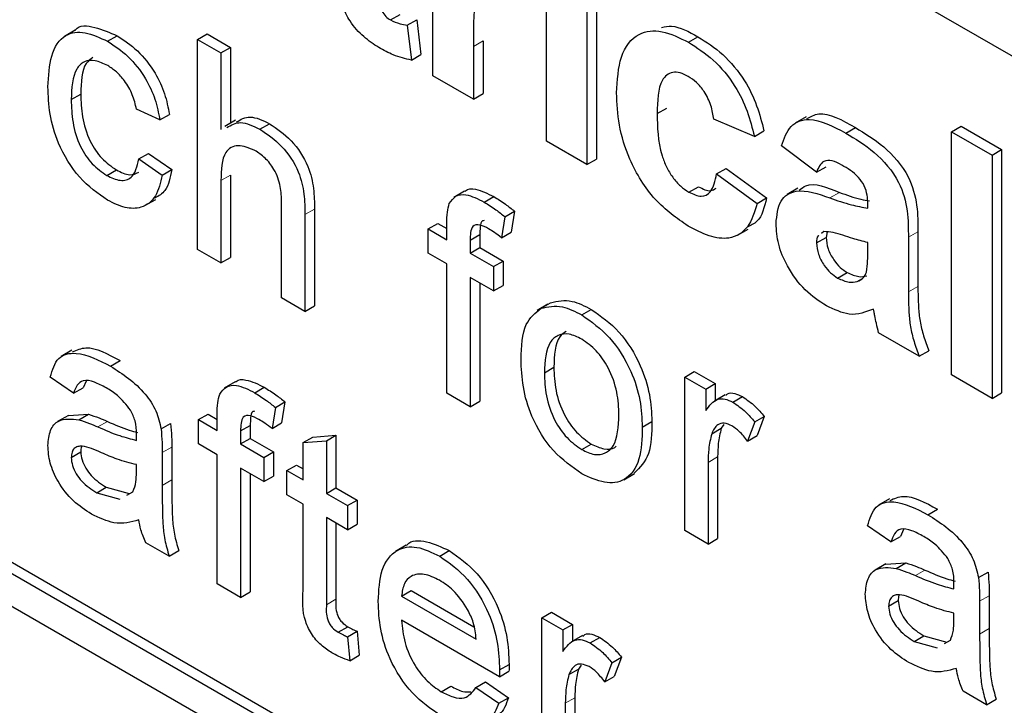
# Paper-space layout 'Blatt4' of a CAD drawing. Header units: millimetres. Extents: x 5 to 418, y 2 to 292.
# Tile 19 of 59: x 93.16 to 96.07, y 177.15 to 179.17. Entities that reach past the tile are written whole.
import ezdxf

# ---------------------------------------------------------------- set-up
doc = ezdxf.new("R2010")
doc.units = ezdxf.units.MM

psp = doc.layouts.new('Blatt4')

# ---------------------------------------------------------------- linework, layer by layer
at = {"color": 7, "linetype": 'Continuous', "lineweight": 25}
for p, q in [((99.5263, 177.0828), (88.8066, 183.2712)), ((85.1862, 182.0295), (99.3283, 173.8654)), ((88.8066, 180.0375), (99.3283, 173.9634)), ((88.8349, 180.0538), (99.3566, 173.9797)), ((94.3793, 179.0087), (94.3793, 179.5338)), ((94.7144, 178.8153), (94.7144, 179.3404)), ((94.8623, 179.2877), (94.8623, 178.7626)), ((94.834, 179.2713), (94.834, 178.7462)), ((94.2539, 179.1733), (94.2822, 179.1896)), ((94.3035, 179.1579), (94.3318, 179.1742)), ((94.3318, 179.1742), (94.3438, 179.071)), ((93.3226, 179.1433), (93.2907, 179.125)), ((93.6844, 179.1159), (93.7127, 179.1322)), ((93.7127, 179.1322), (93.7816, 179.0925)), ((94.3035, 179.1579), (94.3155, 179.0547)), ((93.4183, 179.1104), (93.4466, 179.1267)), ((93.6844, 178.4953), (93.6844, 179.1159)), ((93.6844, 179.1159), (93.7533, 179.0761)), ((94.5272, 179.1117), (94.5272, 178.956)), ((95.1338, 179.1075), (95.1621, 179.1238)), ((93.7533, 179.0761), (93.7816, 179.0925)), ((93.7533, 179.0761), (93.7533, 178.8495)), ((93.7816, 179.0925), (93.7816, 178.8682)), ((94.3155, 179.0547), (94.3438, 179.071)), ((94.499, 179.0954), (94.499, 178.9397)), ((94.499, 178.9397), (94.3793, 179.0087)), ((94.499, 178.9397), (94.5272, 178.956)), ((93.311, 178.938), (93.3393, 178.9544)), ((93.5728, 178.878), (93.5039, 178.9098)), ((95.0414, 178.8968), (95.0697, 178.9132)), ((93.5728, 178.878), (93.6011, 178.8944)), ((93.7966, 178.8769), (93.7648, 178.8585)), ((95.3286, 178.8292), (95.209, 178.8799)), ((95.4812, 178.8871), (95.4494, 178.8687)), ((93.8685, 178.8505), (93.8968, 178.8669)), ((95.3286, 178.8292), (95.3569, 178.8455)), ((95.5986, 178.8392), (95.6269, 178.8555)), ((95.911, 178.8431), (95.9393, 178.8594)), ((95.911, 178.1245), (95.911, 178.8431)), ((95.911, 178.8431), (96.0307, 178.774)), ((95.9393, 178.8594), (96.0589, 178.7903)), ((94.834, 178.7462), (94.7144, 178.8153)), ((95.5121, 178.7233), (95.4084, 178.8016)), ((96.0307, 178.774), (96.0589, 178.7903)), ((96.0589, 178.7903), (96.0589, 178.0718)), ((93.5108, 178.7627), (93.5391, 178.779)), ((93.5108, 178.7627), (93.5797, 178.7149)), ((93.5391, 178.779), (93.608, 178.7313)), ((94.834, 178.7462), (94.8623, 178.7626)), ((96.0307, 178.774), (96.0307, 178.0554)), ((93.4161, 178.7139), (93.4444, 178.7302)), ((93.5797, 178.7149), (93.608, 178.7313)), ((95.2169, 178.7186), (95.2452, 178.735)), ((95.2452, 178.735), (95.3649, 178.6475)), ((95.5121, 178.7233), (95.5404, 178.7396)), ((93.7533, 178.6989), (93.7533, 178.4556)), ((93.7816, 178.7152), (93.7816, 178.4719)), ((95.2169, 178.7186), (95.3366, 178.6311)), ((94.4728, 178.6672), (94.441, 178.6488)), ((95.1354, 178.6644), (95.1637, 178.6807)), ((95.4573, 178.6762), (95.4255, 178.6578)), ((93.5289, 178.6249), (93.5607, 178.6433)), ((94.5309, 178.6352), (94.5592, 178.6516)), ((95.3366, 178.6311), (95.3649, 178.6475)), ((93.9325, 178.3522), (93.9325, 178.634)), ((94.0297, 178.6146), (94.0297, 178.3287)), ((94.5919, 178.5922), (94.6202, 178.6085)), ((94.6202, 178.6085), (94.6104, 178.5464)), ((95.6637, 178.6173), (95.6637, 178.6304)), ((94.0014, 178.5983), (94.0014, 178.3124)), ((94.5919, 178.5922), (94.5821, 178.5301)), ((94.3651, 178.5559), (94.3934, 178.5722)), ((94.3651, 178.4843), (94.3651, 178.5559)), ((94.3651, 178.5559), (94.4202, 178.5241)), ((94.3934, 178.5722), (94.4202, 178.5568)), ((94.4202, 178.5241), (94.4202, 178.5702)), ((95.2786, 178.5371), (95.3104, 178.5555)), ((95.5341, 178.548), (95.5266, 178.5425)), ((95.8116, 178.5476), (95.8116, 178.3863)), ((94.4891, 178.5227), (94.5174, 178.5391)), ((94.4891, 178.5227), (94.4891, 178.4843)), ((94.5174, 178.5391), (94.5174, 178.5007)), ((94.5821, 178.5301), (94.6104, 178.5464)), ((95.5121, 178.5146), (95.5404, 178.5309)), ((95.5439, 178.547), (95.5404, 178.5309)), ((95.7834, 178.5313), (95.7834, 178.3699)), ((93.7533, 178.4556), (93.6844, 178.4953)), ((94.4891, 178.4843), (94.5174, 178.5007)), ((94.5174, 178.5007), (94.5863, 178.4609)), ((95.6637, 178.49), (95.6637, 178.516)), ((93.7533, 178.4556), (93.7816, 178.4719)), ((94.4202, 178.4525), (94.3651, 178.4843)), ((94.4891, 178.4843), (94.558, 178.4446)), ((94.558, 178.4446), (94.5863, 178.4609)), ((94.5863, 178.4609), (94.5863, 178.3893)), ((94.4202, 178.0706), (94.4202, 178.4525)), ((94.558, 178.4446), (94.558, 178.3729)), ((94.558, 178.3729), (94.4891, 178.4127)), ((94.4891, 178.4127), (94.4891, 178.0308)), ((95.5746, 178.4109), (95.6028, 178.4272)), ((95.6325, 178.4007), (95.6461, 178.4085)), ((94.5174, 178.3964), (94.5174, 178.0472)), ((94.558, 178.3729), (94.5863, 178.3893)), ((94.0014, 178.3124), (93.9325, 178.3522)), ((94.0014, 178.3124), (94.0297, 178.3287)), ((94.7186, 178.3335), (94.6868, 178.3152)), ((94.6985, 178.3216), (94.7267, 178.3379)), ((94.8187, 178.302), (94.847, 178.3183)), ((95.8153, 178.1798), (95.6956, 178.2489)), ((93.3131, 178.1974), (93.2813, 178.1791)), ((95.8153, 178.1798), (95.8435, 178.1961)), ((93.427, 178.1507), (93.4552, 178.167)), ((94.7083, 178.1313), (94.7365, 178.1476)), ((93.3179, 178.0705), (93.249, 178.1182)), ((95.123, 178.1184), (95.1513, 178.1347)), ((95.123, 177.6649), (95.123, 178.1184)), ((95.123, 178.1184), (95.185, 178.0826)), ((95.1513, 178.1347), (95.2133, 178.0989)), ((96.0307, 178.0554), (95.911, 178.1245)), ((93.3179, 178.0705), (93.3462, 178.0868)), ((93.3551, 178.1066), (93.3462, 178.0868)), ((93.7948, 178.1038), (93.763, 178.0855)), ((93.8529, 178.0719), (93.8812, 178.0882)), ((95.185, 178.0826), (95.2133, 178.0989)), ((95.185, 178.0826), (95.185, 178.0193)), ((95.2133, 178.0989), (95.2133, 178.049)), ((94.4891, 178.0308), (94.4202, 178.0706)), ((95.2424, 178.0658), (95.2106, 178.0474)), ((95.2652, 178.0442), (95.2935, 178.0606)), ((96.0307, 178.0554), (96.0589, 178.0718)), ((93.914, 178.0288), (93.9042, 177.9667)), ((93.914, 178.0288), (93.9422, 178.0452)), ((93.9422, 178.0452), (93.9324, 177.9831)), ((94.4891, 178.0308), (94.5174, 178.0472)), ((93.3026, 178.005), (93.2708, 177.9866)), ((93.3026, 178.0049), (93.3617, 178.0085)), ((93.3334, 177.9921), (93.3617, 178.0085)), ((93.6871, 177.9926), (93.7154, 178.0089)), ((93.7154, 178.0089), (93.7423, 177.9934)), ((93.7423, 177.9607), (93.7423, 178.0069)), ((95.3297, 177.9857), (95.358, 178.0021)), ((95.358, 178.0021), (95.3365, 177.9455)), ((93.5764, 177.965), (93.6047, 177.9813)), ((93.6871, 177.921), (93.6871, 177.9926)), ((93.6871, 177.9926), (93.7423, 177.9607)), ((93.8112, 177.9594), (93.8394, 177.9757)), ((93.8394, 177.9757), (93.8394, 177.9373)), ((93.9042, 177.9667), (93.9324, 177.9831)), ((94.9976, 177.9703), (95.0259, 177.9867)), ((95.2026, 177.9507), (95.2309, 177.9671)), ((95.2386, 177.9785), (95.2309, 177.9671)), ((95.3297, 177.9857), (95.3082, 177.9292)), ((93.8112, 177.9594), (93.8112, 177.921)), ((93.8112, 177.921), (93.8394, 177.9373)), ((93.8394, 177.9373), (93.9083, 177.8975)), ((93.9959, 177.9247), (94.0241, 177.9411)), ((94.0241, 177.9411), (94.093, 177.9465)), ((94.0648, 177.9302), (94.093, 177.9465)), ((94.093, 177.9465), (94.093, 177.7909)), ((95.3082, 177.9292), (95.3365, 177.9455)), ((93.608, 177.9114), (93.608, 177.8143)), ((93.7423, 177.8891), (93.6871, 177.921)), ((93.8112, 177.921), (93.88, 177.8812)), ((93.9959, 177.9247), (94.0648, 177.9302)), ((93.9959, 177.8143), (93.9959, 177.9247)), ((94.0648, 177.9302), (94.0648, 177.7746)), ((94.8187, 177.9042), (94.847, 177.9205)), ((93.311, 177.8809), (93.3393, 177.8972)), ((93.5797, 177.8951), (93.5797, 177.798)), ((93.7423, 177.5073), (93.7423, 177.8891)), ((93.88, 177.8812), (93.9083, 177.8975)), ((93.88, 177.8812), (93.88, 177.8096)), ((93.9083, 177.8975), (93.9083, 177.8259)), ((95.2202, 177.8823), (95.2202, 177.6414)), ((93.5036, 177.8367), (93.5039, 177.8596)), ((93.9476, 177.8422), (93.9759, 177.8585)), ((93.9759, 177.8585), (93.9959, 177.847)), ((95.1919, 177.866), (95.1919, 177.6251)), ((93.88, 177.8096), (93.8112, 177.8494)), ((93.8112, 177.8494), (93.8112, 177.4675)), ((93.8394, 177.833), (93.8394, 177.4838)), ((93.88, 177.8096), (93.9083, 177.8259)), ((93.9476, 177.7706), (93.9476, 177.8422)), ((93.9476, 177.8422), (93.9959, 177.8143)), ((94.9429, 177.8152), (94.9748, 177.8335)), ((93.3864, 177.7763), (93.4147, 177.7927)), ((93.4147, 177.7927), (93.4824, 177.7741)), ((93.3864, 177.7763), (93.4541, 177.7578)), ((93.4756, 177.7698), (93.4934, 177.7797)), ((93.9959, 177.7427), (93.9476, 177.7706)), ((94.0648, 177.7746), (94.093, 177.7909)), ((94.0648, 177.7746), (94.1268, 177.7388)), ((94.093, 177.7909), (94.1551, 177.7551)), ((93.9959, 177.4883), (93.9959, 177.7427)), ((94.1268, 177.7388), (94.1551, 177.7551)), ((94.1268, 177.7388), (94.1268, 177.6672)), ((94.1551, 177.7551), (94.1551, 177.6835)), ((95.7273, 177.7585), (95.6955, 177.7401)), ((95.8411, 177.7118), (95.8694, 177.7281)), ((94.1268, 177.6672), (94.0648, 177.703)), ((94.0648, 177.703), (94.0648, 177.4456)), ((94.093, 177.6866), (94.093, 177.462)), ((94.1268, 177.6672), (94.1551, 177.6835)), ((95.7321, 177.6315), (95.6632, 177.6792)), ((95.1919, 177.6251), (95.123, 177.6649)), ((95.7321, 177.6315), (95.7604, 177.6478)), ((95.7693, 177.6676), (95.7604, 177.6478)), ((93.6004, 177.5891), (93.5315, 177.6289)), ((94.3006, 177.6213), (94.2688, 177.603)), ((95.1919, 177.6251), (95.2202, 177.6414)), ((93.6004, 177.5891), (93.6287, 177.6055)), ((94.3992, 177.5894), (94.4275, 177.6058)), ((95.7168, 177.5661), (95.685, 177.5477)), ((95.7168, 177.5659), (95.7759, 177.5695)), ((95.7476, 177.5532), (95.7759, 177.5695)), ((95.9906, 177.5261), (96.0188, 177.5424)), ((93.8112, 177.4675), (93.7423, 177.5073)), ((93.8112, 177.4675), (93.8394, 177.4838)), ((94.2866, 177.4715), (94.3149, 177.4878)), ((94.2866, 177.4715), (94.5071, 177.3442)), ((94.3149, 177.4878), (94.5005, 177.3806)), ((96.0222, 177.4725), (96.0222, 177.3754)), ((95.7252, 177.4419), (95.7535, 177.4583)), ((95.9939, 177.4561), (95.9939, 177.359)), ((94.7014, 177.4071), (94.7297, 177.4234)), ((94.7297, 177.4234), (94.7917, 177.3876)), ((95.9178, 177.3978), (95.9181, 177.4207)), ((94.5757, 177.233), (94.2866, 177.3999)), ((94.7014, 176.9536), (94.7014, 177.4071)), ((94.7014, 177.4071), (94.7634, 177.3713)), ((94.7634, 177.3713), (94.7917, 177.3876)), ((94.7917, 177.3876), (94.7917, 177.3377)), ((94.0997, 177.3645), (94.128, 177.3809)), ((94.1268, 177.3509), (94.1551, 177.3672)), ((94.1551, 177.3672), (94.1619, 177.2965)), ((94.7634, 177.3713), (94.7634, 177.308)), ((94.1268, 177.3509), (94.1337, 177.2802)), ((94.8208, 177.3545), (94.7889, 177.3361)), ((94.8436, 177.3329), (94.8719, 177.3492)), ((95.8005, 177.3374), (95.8288, 177.3537)), ((95.8005, 177.3374), (95.8683, 177.3188)), ((95.8288, 177.3537), (95.8966, 177.3351)), ((95.8898, 177.3308), (95.9076, 177.3408)), ((94.1337, 177.2802), (94.1619, 177.2965)), ((94.576, 177.2532), (94.6043, 177.2695)), ((94.9081, 177.2744), (94.8865, 177.2179)), ((94.9081, 177.2744), (94.9363, 177.2908)), ((94.9363, 177.2908), (94.9148, 177.2342)), ((94.5757, 177.233), (94.6039, 177.2493)), ((94.7809, 177.2394), (94.8092, 177.2558)), ((94.817, 177.2672), (94.8092, 177.2558)), ((94.5063, 177.2014), (94.5346, 177.2177)), ((94.5346, 177.2177), (94.6021, 177.1708)), ((94.8865, 177.2179), (94.9148, 177.2342)), ((94.4039, 177.1889), (94.4322, 177.2052)), ((94.5063, 177.2014), (94.5738, 177.1545)), ((96.0146, 177.1502), (95.9457, 177.19)), ((94.5738, 177.1545), (94.6021, 177.1708)), ((94.7703, 177.1547), (94.7703, 176.9138)), ((94.7986, 177.171), (94.7986, 176.9301)), ((96.0146, 177.1502), (96.0428, 177.1665))]:
    psp.add_line(p, q, dxfattribs=at)
at = {"color": 7, "linetype": 'Continuous', "lineweight": 18}
for p, q in [((94.499, 179.0954), (94.5272, 179.1117)), ((93.7533, 178.6989), (93.7816, 178.7152)), ((95.5515, 178.6476), (95.5798, 178.6639)), ((94.0014, 178.5983), (94.0297, 178.6146)), ((95.7834, 178.5313), (95.8116, 178.5476)), ((95.7834, 178.3699), (95.8116, 178.3863)), ((93.39, 177.9709), (93.4183, 177.9872)), ((93.5797, 177.8951), (93.608, 177.9114)), ((95.1919, 177.866), (95.2202, 177.8823)), ((93.5797, 177.798), (93.608, 177.8143)), ((95.8042, 177.5319), (95.8325, 177.5483)), ((95.9939, 177.4561), (96.0222, 177.4725)), ((94.0648, 177.4456), (94.093, 177.462)), ((95.9939, 177.359), (96.0222, 177.3754)), ((94.7703, 177.1547), (94.7986, 177.171))]:
    psp.add_line(p, q, dxfattribs=at)
psp.add_arc((82.8561, 160.9824), 19.1339, 50.30384, 69.70154, dxfattribs=at)
at = {"color": 7, "linetype": 'Continuous', "lineweight": 25}
for points, knots in [([(94.2197, 179.2989), (94.2199, 179.2775), (94.2202, 179.2507), (94.2211, 179.2177), (94.228, 179.1991), (94.2399, 179.1828), (94.2492, 179.1764), (94.2539, 179.1733)], [0, 0, 0, 0, 0.501041, 0.626248, 0.751082, 0.875377, 1, 1, 1, 1]), ([(94.5762, 179.2912), (94.5658, 179.296), (94.545, 179.3055), (94.5135, 179.2892), (94.4984, 179.2137), (94.4987, 179.1428), (94.499, 179.0954)], [0, 0, 0, 0, 0.1246722, 0.248774, 0.498061, 1, 1, 1, 1]), ([(94.2192, 179.0919), (94.2043, 179.1018), (94.1744, 179.1215), (94.1351, 179.1646), (94.1109, 179.2152), (94.1063, 179.2446), (94.1039, 179.2594)], [0, 0, 0, 0, 0.280585, 0.56042, 0.779437, 1, 1, 1, 1]), ([(93.3229, 179.1429), (93.3232, 179.1432), (93.3344, 179.1598), (93.3815, 179.155), (93.4249, 179.1362), (93.4466, 179.1267)], [0, 0, 0, 0, 0.011465, 0.505148, 1, 1, 1, 1]), ([(94.2539, 179.1733), (94.2634, 179.1692), (94.2803, 179.1618), (94.2964, 179.1591), (94.3035, 179.1579)], [0, 0, 0, 0, 0.559508, 1, 1, 1, 1]), ([(93.2421, 178.9757), (93.2439, 179.0077), (93.2474, 179.0713), (93.2861, 179.1337), (93.3512, 179.1415), (93.3959, 179.1208), (93.4183, 179.1104)], [0, 0, 0, 0, 0.280838, 0.55968, 0.779579, 1, 1, 1, 1]), ([(94.9218, 178.9577), (94.9238, 178.9954), (94.928, 179.0705), (94.9787, 179.1371), (95.0546, 179.1465), (95.1074, 179.1205), (95.1338, 179.1075)], [0, 0, 0, 0, 0.2807075, 0.5596432, 0.7795037, 1, 1, 1, 1]), ([(95.0547, 179.1515), (95.0643, 179.1535), (95.096, 179.1601), (95.135, 179.1387), (95.1621, 179.1238)], [0, 0, 0, 0, 0.305493, 1, 1, 1, 1]), ([(93.4183, 179.1104), (93.4387, 179.097), (93.4795, 179.0703), (93.5297, 179.0064), (93.561, 178.9386), (93.5689, 178.8982), (93.5728, 178.878)], [0, 0, 0, 0, 0.280267, 0.559439, 0.779535, 1, 1, 1, 1]), ([(93.4466, 179.1267), (93.467, 179.1134), (93.5077, 179.0866), (93.558, 179.0227), (93.5893, 178.955), (93.5972, 178.9146), (93.6011, 178.8944)], [0, 0, 0, 0, 0.280267, 0.559439, 0.779535, 1, 1, 1, 1]), ([(95.1338, 179.1075), (95.1585, 179.0917), (95.2079, 179.0603), (95.2707, 178.9854), (95.3099, 178.9036), (95.3224, 178.854), (95.3286, 178.8292)], [0, 0, 0, 0, 0.280457, 0.559337, 0.779383, 1, 1, 1, 1]), ([(95.1621, 179.1238), (95.1868, 179.1081), (95.2362, 179.0766), (95.2989, 179.0017), (95.3382, 178.92), (95.3507, 178.8704), (95.3569, 178.8455)], [0, 0, 0, 0, 0.280457, 0.559337, 0.779383, 1, 1, 1, 1]), ([(94.3155, 179.0547), (94.2979, 179.0588), (94.2664, 179.0662), (94.2337, 179.084), (94.2192, 179.0919)], [0, 0, 0, 0, 0.559729, 1, 1, 1, 1]), ([(93.4188, 179.0386), (93.4062, 179.0446), (93.3811, 179.0568), (93.3481, 179.0525), (93.3146, 179.0206), (93.3125, 178.9721), (93.311, 178.938)], [0, 0, 0, 0, 0.187089, 0.37388, 0.56073, 1, 1, 1, 1]), ([(93.3747, 179.0627), (93.3677, 179.0574), (93.3413, 179.0372), (93.3401, 178.9894), (93.3393, 178.9544)], [0, 0, 0, 0, 0.265832, 1, 1, 1, 1]), ([(93.5039, 178.9098), (93.5005, 178.9241), (93.4936, 178.9527), (93.4713, 178.992), (93.4451, 179.0215), (93.4275, 179.0329), (93.4188, 179.0386)], [0, 0, 0, 0, 0.2802132, 0.5594758, 0.779649, 1, 1, 1, 1]), ([(95.1328, 179.0067), (95.1249, 179.0107), (95.109, 179.0187), (95.087, 179.02), (95.069, 179.0121), (95.0433, 178.9801), (95.0423, 178.9338), (95.0414, 178.8968)], [0, 0, 0, 0, 0.125319, 0.250544, 0.375796, 0.501063, 1, 1, 1, 1]), ([(95.209, 178.8799), (95.2067, 178.8934), (95.2022, 178.9205), (95.1835, 178.9601), (95.1584, 178.9901), (95.1413, 179.0012), (95.1328, 179.0067)], [0, 0, 0, 0, 0.2805608, 0.5596483, 0.7796002, 1, 1, 1, 1]), ([(93.4185, 178.6409), (93.3899, 178.6609), (93.3329, 178.7006), (93.2719, 178.8021), (93.2452, 178.8968), (93.2432, 178.9494), (93.2421, 178.9757)], [0, 0, 0, 0, 0.279595, 0.558341, 0.778834, 1, 1, 1, 1]), ([(95.1329, 178.5645), (95.0993, 178.5877), (95.0321, 178.6342), (94.9592, 178.7525), (94.9259, 178.8644), (94.9231, 178.9266), (94.9218, 178.9577)], [0, 0, 0, 0, 0.279707, 0.558485, 0.778934, 1, 1, 1, 1]), ([(93.311, 178.938), (93.3117, 178.9161), (93.3131, 178.8724), (93.3326, 178.8035), (93.3719, 178.7446), (93.4014, 178.7242), (93.4161, 178.7139)], [0, 0, 0, 0, 0.281276, 0.560536, 0.78011, 1, 1, 1, 1]), ([(93.3393, 178.9544), (93.34, 178.9324), (93.3414, 178.8887), (93.3609, 178.8198), (93.4002, 178.761), (93.4296, 178.7405), (93.4444, 178.7302)], [0, 0, 0, 0, 0.281276, 0.560536, 0.78011, 1, 1, 1, 1]), ([(95.0414, 178.8968), (95.0422, 178.8564), (95.0431, 178.8057), (95.068, 178.7393), (95.0865, 178.708), (95.1099, 178.6812), (95.1269, 178.67), (95.1354, 178.6644)], [0, 0, 0, 0, 0.499313, 0.62455, 0.749763, 0.874784, 1, 1, 1, 1]), ([(95.4839, 178.882), (95.495, 178.8881), (95.533, 178.9089), (95.588, 178.8776), (95.6269, 178.8555)], [0, 0, 0, 0, 0.294246, 1, 1, 1, 1]), ([(93.7707, 178.8557), (93.7834, 178.863), (93.8103, 178.8786), (93.8484, 178.8602), (93.8685, 178.8505)], [0, 0, 0, 0, 0.470183, 1, 1, 1, 1]), ([(93.799, 178.8721), (93.8117, 178.8794), (93.8386, 178.8949), (93.8766, 178.8766), (93.8968, 178.8669)], [0, 0, 0, 0, 0.470183, 1, 1, 1, 1]), ([(95.4084, 178.8016), (95.4162, 178.8228), (95.4317, 178.8653), (95.4996, 178.8914), (95.561, 178.859), (95.5986, 178.8392)], [0, 0, 0, 0, 0.280773, 0.559844, 1, 1, 1, 1]), ([(93.8685, 178.8505), (93.8903, 178.8358), (93.9337, 178.8065), (93.9847, 178.7303), (94.0002, 178.6579), (94.001, 178.6182), (94.0014, 178.5983)], [0, 0, 0, 0, 0.280318, 0.55834, 0.778554, 1, 1, 1, 1]), ([(93.8968, 178.8669), (93.9186, 178.8521), (93.962, 178.8228), (94.013, 178.7466), (94.0285, 178.6742), (94.0293, 178.6345), (94.0297, 178.6146)], [0, 0, 0, 0, 0.280318, 0.55834, 0.778554, 1, 1, 1, 1]), ([(95.5986, 178.8392), (95.6265, 178.8224), (95.6819, 178.7892), (95.7587, 178.704), (95.7833, 178.607), (95.7833, 178.5566), (95.7834, 178.5313)], [0, 0, 0, 0, 0.281738, 0.560028, 0.778339, 1, 1, 1, 1]), ([(95.6269, 178.8555), (95.6548, 178.8388), (95.7102, 178.8056), (95.787, 178.7203), (95.8116, 178.6233), (95.8116, 178.573), (95.8116, 178.5476)], [0, 0, 0, 0, 0.281738, 0.560028, 0.778339, 1, 1, 1, 1]), ([(93.853, 178.7879), (93.8359, 178.7949), (93.8018, 178.8089), (93.7553, 178.782), (93.7541, 178.7304), (93.7533, 178.6989)], [0, 0, 0, 0, 0.280205, 0.55932, 1, 1, 1, 1]), ([(93.9325, 178.634), (93.932, 178.6494), (93.931, 178.6802), (93.9142, 178.7296), (93.884, 178.7677), (93.8634, 178.7811), (93.853, 178.7879)], [0, 0, 0, 0, 0.281222, 0.559777, 0.779378, 1, 1, 1, 1]), ([(93.4161, 178.7139), (93.4296, 178.7076), (93.4565, 178.695), (93.4975, 178.7062), (93.5058, 178.7413), (93.5108, 178.7627)], [0, 0, 0, 0, 0.280899, 0.560906, 1, 1, 1, 1]), ([(95.5867, 178.7447), (95.5772, 178.7497), (95.5582, 178.7596), (95.5269, 178.7581), (95.5177, 178.7365), (95.5121, 178.7233)], [0, 0, 0, 0, 0.2812448, 0.5605628, 1, 1, 1, 1]), ([(93.4444, 178.7302), (93.4582, 178.7234), (93.4833, 178.711), (93.502, 178.7195), (93.5104, 178.7233)], [0, 0, 0, 0, 0.548596, 1, 1, 1, 1]), ([(93.608, 178.7313), (93.6035, 178.7081), (93.5959, 178.669), (93.5692, 178.6534), (93.5583, 178.647)], [0, 0, 0, 0, 0.593899, 1, 1, 1, 1]), ([(95.6637, 178.6304), (95.6634, 178.6388), (95.6628, 178.6555), (95.6548, 178.684), (95.6281, 178.7205), (95.6038, 178.7347), (95.5867, 178.7447)], [0, 0, 0, 0, 0.187536, 0.374316, 0.560024, 1, 1, 1, 1]), ([(89.6447, 178.7138), (89.835, 178.6445), (90.3882, 178.4429), (91.3179, 178.0257), (92.431, 177.4295), (93.546, 176.7281), (94.4394, 176.0879), (94.9574, 175.677), (95.1092, 175.5566)], [0, 0, 0, 0, 0.106109, 0.308603, 0.511101, 0.713584, 0.916095, 1, 1, 1, 1]), ([(93.5797, 178.7149), (93.5746, 178.6927), (93.5645, 178.6482), (93.5225, 178.6166), (93.471, 178.615), (93.436, 178.6323), (93.4185, 178.6409)], [0, 0, 0, 0, 0.280202, 0.55951, 0.779586, 1, 1, 1, 1]), ([(95.1354, 178.6644), (95.1479, 178.6587), (95.1729, 178.6473), (95.2065, 178.6661), (95.213, 178.6987), (95.2169, 178.7186)], [0, 0, 0, 0, 0.28016, 0.558978, 1, 1, 1, 1]), ([(95.4607, 178.6705), (95.4671, 178.6755), (95.4962, 178.6985), (95.5431, 178.6791), (95.5798, 178.6639)], [0, 0, 0, 0, 0.21796, 1, 1, 1, 1]), ([(94.4734, 178.6663), (94.4742, 178.6671), (94.4813, 178.6754), (94.5114, 178.6752), (94.541, 178.6605), (94.5592, 178.6516)], [0, 0, 0, 0, 0.041167, 0.414036, 1, 1, 1, 1]), ([(95.1637, 178.6807), (95.1766, 178.6742), (95.1972, 178.6639), (95.2107, 178.6734), (95.2157, 178.6769)], [0, 0, 0, 0, 0.628112, 1, 1, 1, 1]), ([(95.3925, 178.572), (95.395, 178.5964), (95.4002, 178.645), (95.4601, 178.6795), (95.5168, 178.6597), (95.5515, 178.6476)], [0, 0, 0, 0, 0.279667, 0.558309, 1, 1, 1, 1]), ([(95.5798, 178.6639), (95.6012, 178.6563), (95.6311, 178.6456), (95.66, 178.6401), (95.6682, 178.6386)], [0, 0, 0, 0, 0.713348, 1, 1, 1, 1]), ([(94.4275, 178.6309), (94.4334, 178.6392), (94.4451, 178.656), (94.4823, 178.6602), (94.5124, 178.6447), (94.5309, 178.6352)], [0, 0, 0, 0, 0.279458, 0.559661, 1, 1, 1, 1]), ([(94.5309, 178.6352), (94.5424, 178.6281), (94.5629, 178.6153), (94.583, 178.5992), (94.5919, 178.5922)], [0, 0, 0, 0, 0.559945, 1, 1, 1, 1]), ([(94.5592, 178.6516), (94.5706, 178.6444), (94.5912, 178.6316), (94.6113, 178.6156), (94.6202, 178.6085)], [0, 0, 0, 0, 0.559945, 1, 1, 1, 1]), ([(95.3649, 178.6475), (95.3583, 178.6207), (95.3482, 178.5798), (95.3176, 178.5659), (95.3071, 178.5611)], [0, 0, 0, 0, 0.655166, 1, 1, 1, 1]), ([(95.5515, 178.6476), (95.5728, 178.6401), (95.6109, 178.6268), (95.6476, 178.6202), (95.6637, 178.6173)], [0, 0, 0, 0, 0.560213, 1, 1, 1, 1]), ([(94.4202, 178.5702), (94.4203, 178.5825), (94.4204, 178.6045), (94.4253, 178.6228), (94.4275, 178.6309)], [0, 0, 0, 0, 0.56037, 1, 1, 1, 1]), ([(95.3366, 178.6311), (95.329, 178.6059), (95.3139, 178.5557), (95.2601, 178.5233), (95.1955, 178.5318), (95.1538, 178.5536), (95.1329, 178.5645)], [0, 0, 0, 0, 0.280244, 0.559157, 0.779326, 1, 1, 1, 1]), ([(94.5305, 178.5807), (94.5287, 178.5805), (94.521, 178.5798), (94.5185, 178.561), (94.5178, 178.5464), (94.5174, 178.5391)], [0, 0, 0, 0, 0.131284, 0.564968, 1, 1, 1, 1]), ([(94.5436, 178.5563), (94.535, 178.561), (94.518, 178.5702), (94.4956, 178.5678), (94.4898, 178.5455), (94.4893, 178.5303), (94.4891, 178.5227)], [0, 0, 0, 0, 0.281469, 0.557719, 0.778516, 1, 1, 1, 1]), ([(94.5821, 178.5301), (94.575, 178.5355), (94.5622, 178.5451), (94.5493, 178.5529), (94.5436, 178.5563)], [0, 0, 0, 0, 0.559924, 1, 1, 1, 1]), ([(95.5413, 178.3287), (95.52, 178.3428), (95.4774, 178.3709), (95.4264, 178.4397), (95.3967, 178.5116), (95.3939, 178.5518), (95.3925, 178.572)], [0, 0, 0, 0, 0.280489, 0.55953, 0.779597, 1, 1, 1, 1]), ([(95.6637, 178.516), (95.6489, 178.5197), (95.6246, 178.5257), (95.5903, 178.5372), (95.5611, 178.5466), (95.5431, 178.5475), (95.5341, 178.548)], [0, 0, 0, 0, 0.3401931, 0.5603772, 0.7805083, 1, 1, 1, 1]), ([(95.5187, 178.5368), (95.518, 178.5363), (95.5125, 178.5328), (95.5123, 178.523), (95.5121, 178.5146)], [0, 0, 0, 0, 0.130405, 1, 1, 1, 1]), ([(95.5404, 178.5309), (95.5416, 178.5199), (95.5439, 178.4979), (95.5612, 178.4655), (95.5818, 178.4411), (95.5958, 178.4318), (95.6028, 178.4272)], [0, 0, 0, 0, 0.279294, 0.55914, 0.779446, 1, 1, 1, 1]), ([(95.5121, 178.5146), (95.5133, 178.5036), (95.5156, 178.4816), (95.5329, 178.4492), (95.5535, 178.4248), (95.5675, 178.4155), (95.5746, 178.4109)], [0, 0, 0, 0, 0.279294, 0.55914, 0.779446, 1, 1, 1, 1]), ([(95.6593, 178.4286), (95.6609, 178.4395), (95.6638, 178.4591), (95.6637, 178.4805), (95.6637, 178.49)], [0, 0, 0, 0, 0.559676, 1, 1, 1, 1]), ([(95.5746, 178.4109), (95.5863, 178.4056), (95.6072, 178.3962), (95.6248, 178.3993), (95.6325, 178.4007)], [0, 0, 0, 0, 0.559341, 1, 1, 1, 1]), ([(95.6028, 178.4272), (95.6146, 178.4219), (95.6355, 178.4125), (95.6531, 178.4156), (95.6608, 178.417)], [0, 0, 0, 0, 0.559341, 1, 1, 1, 1]), ([(95.6325, 178.4007), (95.6392, 178.4036), (95.6512, 178.4088), (95.6568, 178.4225), (95.6593, 178.4286)], [0, 0, 0, 0, 0.559867, 1, 1, 1, 1]), ([(95.8116, 178.3863), (95.8119, 178.3659), (95.8123, 178.3324), (95.8167, 178.2837), (95.8277, 178.2399), (95.8383, 178.2107), (95.8435, 178.1961)], [0, 0, 0, 0, 0.340129, 0.560069, 0.779965, 1, 1, 1, 1]), ([(94.7267, 178.3379), (94.7471, 178.3425), (94.7836, 178.3506), (94.8276, 178.3282), (94.847, 178.3183)], [0, 0, 0, 0, 0.559033, 1, 1, 1, 1]), ([(95.7834, 178.3699), (95.7836, 178.3496), (95.7841, 178.3161), (95.7884, 178.2673), (95.7994, 178.2236), (95.81, 178.1944), (95.8153, 178.1798)], [0, 0, 0, 0, 0.340129, 0.560069, 0.779965, 1, 1, 1, 1]), ([(94.6394, 178.1708), (94.6409, 178.2089), (94.6437, 178.2768), (94.6817, 178.3079), (94.6985, 178.3216)], [0, 0, 0, 0, 0.560963, 1, 1, 1, 1]), ([(94.6985, 178.3216), (94.7188, 178.3261), (94.7553, 178.3343), (94.7993, 178.3119), (94.8187, 178.302)], [0, 0, 0, 0, 0.559033, 1, 1, 1, 1]), ([(94.847, 178.3183), (94.8752, 178.2985), (94.9317, 178.2587), (94.993, 178.1596), (95.0224, 178.0653), (95.0248, 178.0129), (95.0259, 177.9867)], [0, 0, 0, 0, 0.279556, 0.5586, 0.778991, 1, 1, 1, 1]), ([(95.68, 178.3193), (95.6574, 178.3101), (95.6169, 178.2936), (95.5644, 178.318), (95.5413, 178.3287)], [0, 0, 0, 0, 0.559709, 1, 1, 1, 1]), ([(95.6843, 178.2995), (95.6835, 178.3031), (95.6823, 178.3097), (95.6807, 178.3164), (95.68, 178.3193)], [0, 0, 0, 0, 0.560047, 1, 1, 1, 1]), ([(94.8187, 178.302), (94.847, 178.2821), (94.9034, 178.2424), (94.9648, 178.1433), (94.9941, 178.0489), (94.9965, 177.9966), (94.9976, 177.9703)], [0, 0, 0, 0, 0.279556, 0.5586, 0.778991, 1, 1, 1, 1]), ([(95.6956, 178.2489), (95.6933, 178.2583), (95.6892, 178.2753), (95.6858, 178.2921), (95.6843, 178.2995)], [0, 0, 0, 0, 0.559958, 1, 1, 1, 1]), ([(94.8187, 178.2304), (94.8061, 178.2364), (94.7808, 178.2485), (94.7479, 178.2439), (94.7131, 178.2136), (94.7102, 178.1652), (94.7083, 178.1313)], [0, 0, 0, 0, 0.1871365, 0.3740246, 0.5610972, 1, 1, 1, 1]), ([(94.773, 178.2534), (94.7663, 178.2486), (94.7396, 178.2295), (94.7379, 178.1826), (94.7365, 178.1476)], [0, 0, 0, 0, 0.254643, 1, 1, 1, 1]), ([(94.9287, 178.0064), (94.9279, 178.0285), (94.9262, 178.0725), (94.902, 178.1415), (94.8628, 178.1994), (94.8334, 178.2201), (94.8187, 178.2304)], [0, 0, 0, 0, 0.281064, 0.560316, 0.780174, 1, 1, 1, 1]), ([(93.3152, 178.193), (93.3277, 178.1985), (93.3665, 178.2155), (93.4194, 178.1866), (93.4552, 178.167)], [0, 0, 0, 0, 0.323837, 1, 1, 1, 1]), ([(93.249, 178.1182), (93.2553, 178.1392), (93.2679, 178.1812), (93.3359, 178.1969), (93.3924, 178.1683), (93.427, 178.1507)], [0, 0, 0, 0, 0.28043, 0.559303, 1, 1, 1, 1]), ([(94.8187, 177.8326), (94.7899, 177.8528), (94.7323, 177.893), (94.6698, 177.995), (94.6427, 178.0909), (94.6405, 178.1442), (94.6394, 178.1708)], [0, 0, 0, 0, 0.279616, 0.558371, 0.778858, 1, 1, 1, 1]), ([(93.427, 178.1507), (93.4629, 178.1278), (93.5129, 178.0958), (93.5644, 178.0186), (93.5724, 177.9829), (93.5764, 177.965)], [0, 0, 0, 0, 0.559253, 0.779195, 1, 1, 1, 1]), ([(94.7365, 178.1476), (94.7374, 178.1253), (94.739, 178.0807), (94.7622, 178.0106), (94.8023, 177.9519), (94.8321, 177.931), (94.847, 177.9205)], [0, 0, 0, 0, 0.281129, 0.560384, 0.780159, 1, 1, 1, 1]), ([(93.7955, 178.1029), (93.7962, 178.1038), (93.8034, 178.112), (93.8334, 178.1118), (93.8631, 178.0972), (93.8812, 178.0882)], [0, 0, 0, 0, 0.041167, 0.414036, 1, 1, 1, 1]), ([(94.7083, 178.1313), (94.7091, 178.1089), (94.7107, 178.0644), (94.7339, 177.9943), (94.774, 177.9356), (94.8038, 177.9147), (94.8187, 177.9042)], [0, 0, 0, 0, 0.281129, 0.560384, 0.780159, 1, 1, 1, 1]), ([(93.4146, 178.0863), (93.4028, 178.0926), (93.3794, 178.1053), (93.3469, 178.1121), (93.327, 178.0956), (93.3209, 178.0788), (93.3179, 178.0705)], [0, 0, 0, 0, 0.280855, 0.559751, 0.7795, 1, 1, 1, 1]), ([(93.4862, 178.0209), (93.4737, 178.0364), (93.4515, 178.0641), (93.4259, 178.0795), (93.4146, 178.0863)], [0, 0, 0, 0, 0.557871, 1, 1, 1, 1]), ([(93.7496, 178.0675), (93.7554, 178.0759), (93.7671, 178.0926), (93.8043, 178.0968), (93.8345, 178.0813), (93.8529, 178.0719)], [0, 0, 0, 0, 0.2794581, 0.5596612, 1, 1, 1, 1]), ([(93.8812, 178.0882), (93.8927, 178.0811), (93.9132, 178.0682), (93.9334, 178.0522), (93.9422, 178.0452)], [0, 0, 0, 0, 0.559945, 1, 1, 1, 1]), ([(93.7423, 178.0069), (93.7423, 178.0192), (93.7424, 178.0411), (93.7474, 178.0595), (93.7496, 178.0675)], [0, 0, 0, 0, 0.56037, 1, 1, 1, 1]), ([(93.8529, 178.0719), (93.8644, 178.0647), (93.8849, 178.0519), (93.9051, 178.0359), (93.914, 178.0288)], [0, 0, 0, 0, 0.559945, 1, 1, 1, 1]), ([(95.185, 178.0193), (95.1953, 178.0336), (95.2097, 178.0535), (95.2417, 178.0554), (95.2574, 178.0479), (95.2652, 178.0442)], [0, 0, 0, 0, 0.5595991, 0.7797717, 1, 1, 1, 1]), ([(95.2439, 178.0636), (95.2457, 178.0656), (95.252, 178.0725), (95.2704, 178.0711), (95.2858, 178.0641), (95.2935, 178.0606)], [0, 0, 0, 0, 0.169155, 0.584525, 1, 1, 1, 1]), ([(95.2935, 178.0606), (95.3062, 178.0518), (95.3289, 178.0362), (95.3491, 178.0125), (95.358, 178.0021)], [0, 0, 0, 0, 0.5595462, 1, 1, 1, 1]), ([(95.2652, 178.0442), (95.2779, 178.0355), (95.3006, 178.0199), (95.3208, 177.9962), (95.3297, 177.9857)], [0, 0, 0, 0, 0.5595462, 1, 1, 1, 1]), ([(93.2421, 177.9162), (93.2436, 177.9321), (93.2466, 177.9638), (93.2768, 177.9984), (93.312, 177.9945), (93.3334, 177.9921)], [0, 0, 0, 0, 0.280458, 0.560983, 1, 1, 1, 1]), ([(93.3617, 178.0085), (93.3722, 178.0051), (93.3909, 177.9991), (93.4099, 177.9908), (93.4183, 177.9872)], [0, 0, 0, 0, 0.559918, 1, 1, 1, 1]), ([(93.5039, 177.9498), (93.5037, 177.9626), (93.5033, 177.9855), (93.4914, 178.0101), (93.4862, 178.0209)], [0, 0, 0, 0, 0.561903, 1, 1, 1, 1]), ([(93.8656, 177.993), (93.857, 177.9976), (93.84, 178.0069), (93.8177, 178.0044), (93.8119, 177.9821), (93.8114, 177.967), (93.8112, 177.9594)], [0, 0, 0, 0, 0.281469, 0.557719, 0.778516, 1, 1, 1, 1]), ([(93.8526, 178.0173), (93.8508, 178.0171), (93.843, 178.0164), (93.8406, 177.9977), (93.8398, 177.983), (93.8394, 177.9757)], [0, 0, 0, 0, 0.131284, 0.564968, 1, 1, 1, 1]), ([(94.8187, 177.9042), (94.8315, 177.8981), (94.857, 177.886), (94.8898, 177.8917), (94.9244, 177.9231), (94.9269, 177.9721), (94.9287, 178.0064)], [0, 0, 0, 0, 0.187044, 0.373945, 0.560983, 1, 1, 1, 1]), ([(93.3334, 177.9921), (93.3439, 177.9888), (93.3626, 177.9827), (93.3817, 177.9745), (93.39, 177.9709)], [0, 0, 0, 0, 0.559918, 1, 1, 1, 1]), ([(93.39, 177.9709), (93.4116, 177.9616), (93.45, 177.945), (93.4872, 177.9356), (93.5036, 177.9314)], [0, 0, 0, 0, 0.560185, 1, 1, 1, 1]), ([(93.4183, 177.9872), (93.4399, 177.9777), (93.4698, 177.9645), (93.4989, 177.9569), (93.507, 177.9547)], [0, 0, 0, 0, 0.719639, 1, 1, 1, 1]), ([(93.6047, 177.9813), (93.6059, 177.968), (93.608, 177.9442), (93.608, 177.9214), (93.608, 177.9114)], [0, 0, 0, 0, 0.559817, 1, 1, 1, 1]), ([(93.9042, 177.9667), (93.897, 177.9721), (93.8842, 177.9817), (93.8713, 177.9895), (93.8656, 177.993)], [0, 0, 0, 0, 0.559924, 1, 1, 1, 1]), ([(94.9976, 177.9703), (94.9967, 177.9371), (94.9947, 177.8709), (94.9528, 177.8102), (94.8873, 177.8009), (94.8416, 177.822), (94.8187, 177.8326)], [0, 0, 0, 0, 0.281033, 0.559513, 0.779602, 1, 1, 1, 1]), ([(95.0259, 177.9867), (95.0255, 177.9525), (95.0247, 177.8859), (94.9906, 177.8514), (94.9739, 177.8346)], [0, 0, 0, 0, 0.512915, 1, 1, 1, 1]), ([(95.2625, 177.9742), (95.2547, 177.9776), (95.239, 177.9844), (95.2154, 177.9781), (95.2075, 177.9611), (95.2026, 177.9507)], [0, 0, 0, 0, 0.280305, 0.560911, 1, 1, 1, 1]), ([(95.2309, 177.9671), (95.2274, 177.9523), (95.2211, 177.9261), (95.2205, 177.8957), (95.2202, 177.8823)], [0, 0, 0, 0, 0.559888, 1, 1, 1, 1]), ([(95.3082, 177.9292), (95.3003, 177.9395), (95.2863, 177.9579), (95.2698, 177.9692), (95.2625, 177.9742)], [0, 0, 0, 0, 0.560116, 1, 1, 1, 1]), ([(93.5036, 177.9314), (93.5037, 177.9349), (93.5038, 177.941), (93.5039, 177.9471), (93.5039, 177.9498)], [0, 0, 0, 0, 0.5600235, 1, 1, 1, 1]), ([(93.5764, 177.965), (93.5776, 177.9517), (93.5797, 177.9278), (93.5797, 177.9051), (93.5797, 177.8951)], [0, 0, 0, 0, 0.559817, 1, 1, 1, 1]), ([(95.2026, 177.9507), (95.1991, 177.936), (95.1928, 177.9097), (95.1922, 177.8794), (95.1919, 177.866)], [0, 0, 0, 0, 0.559888, 1, 1, 1, 1]), ([(93.3707, 177.7138), (93.3527, 177.7254), (93.3168, 177.7484), (93.2722, 177.8043), (93.2458, 177.8652), (93.2433, 177.8992), (93.2421, 177.9162)], [0, 0, 0, 0, 0.2808155, 0.5596902, 0.7796958, 1, 1, 1, 1]), ([(93.4003, 177.8948), (93.3806, 177.9037), (93.3561, 177.9149), (93.33, 177.9139), (93.3196, 177.908), (93.3124, 177.897), (93.3115, 177.8862), (93.311, 177.8809)], [0, 0, 0, 0, 0.5002798, 0.6253263, 0.7502693, 0.875147, 1, 1, 1, 1]), ([(93.3425, 177.9139), (93.3422, 177.9134), (93.3396, 177.9094), (93.3394, 177.9029), (93.3393, 177.8972)], [0, 0, 0, 0, 0.114706, 1, 1, 1, 1]), ([(94.847, 177.9205), (94.8596, 177.9147), (94.8847, 177.9032), (94.9103, 177.9043), (94.9189, 177.9128), (94.92, 177.9139)], [0, 0, 0, 0, 0.465388, 0.930416, 1, 1, 1, 1]), ([(93.311, 177.8809), (93.3117, 177.873), (93.3132, 177.8573), (93.3254, 177.832), (93.3491, 177.8005), (93.371, 177.7863), (93.3864, 177.7763)], [0, 0, 0, 0, 0.186565, 0.373467, 0.560613, 1, 1, 1, 1]), ([(93.3393, 177.8972), (93.34, 177.8894), (93.3415, 177.8736), (93.3537, 177.8484), (93.3774, 177.8168), (93.3993, 177.8026), (93.4147, 177.7927)], [0, 0, 0, 0, 0.186565, 0.373467, 0.560613, 1, 1, 1, 1]), ([(93.5039, 177.8596), (93.4849, 177.8645), (93.4508, 177.8731), (93.4157, 177.8881), (93.4003, 177.8948)], [0, 0, 0, 0, 0.55976, 1, 1, 1, 1]), ([(93.4934, 177.7797), (93.4969, 177.789), (93.5033, 177.8057), (93.5035, 177.8272), (93.5036, 177.8367)], [0, 0, 0, 0, 0.558995, 1, 1, 1, 1]), ([(93.5797, 177.798), (93.5798, 177.7752), (93.5799, 177.7378), (93.5813, 177.6851), (93.5858, 177.6384), (93.5955, 177.6056), (93.6004, 177.5891)], [0, 0, 0, 0, 0.340206, 0.560339, 0.780175, 1, 1, 1, 1]), ([(93.608, 177.8143), (93.6081, 177.7916), (93.6082, 177.7541), (93.6096, 177.7014), (93.6141, 177.6547), (93.6238, 177.6219), (93.6287, 177.6055)], [0, 0, 0, 0, 0.340206, 0.560339, 0.780175, 1, 1, 1, 1]), ([(95.7294, 177.7541), (95.7419, 177.7596), (95.7806, 177.7765), (95.8336, 177.7476), (95.8694, 177.7281)], [0, 0, 0, 0, 0.323837, 1, 1, 1, 1]), ([(95.6632, 177.6792), (95.6695, 177.7003), (95.6821, 177.7422), (95.7501, 177.758), (95.8065, 177.7293), (95.8411, 177.7118)], [0, 0, 0, 0, 0.2804297, 0.5593032, 1, 1, 1, 1]), ([(93.5108, 177.6965), (93.4873, 177.6899), (93.4453, 177.678), (93.3935, 177.7029), (93.3707, 177.7138)], [0, 0, 0, 0, 0.559971, 1, 1, 1, 1]), ([(95.8411, 177.7118), (95.877, 177.6888), (95.9271, 177.6569), (95.9785, 177.5796), (95.9865, 177.5439), (95.9906, 177.5261)], [0, 0, 0, 0, 0.559253, 0.779195, 1, 1, 1, 1]), ([(93.5315, 177.6289), (93.526, 177.6417), (93.5162, 177.6645), (93.5125, 177.6868), (93.5108, 177.6965)], [0, 0, 0, 0, 0.559697, 1, 1, 1, 1]), ([(95.8288, 177.6473), (95.817, 177.6537), (95.7936, 177.6663), (95.761, 177.6732), (95.7411, 177.6566), (95.7351, 177.6399), (95.7321, 177.6315)], [0, 0, 0, 0, 0.280855, 0.559751, 0.7795, 1, 1, 1, 1]), ([(95.9003, 177.582), (95.8879, 177.5974), (95.8656, 177.6251), (95.8401, 177.6405), (95.8288, 177.6473)], [0, 0, 0, 0, 0.557871, 1, 1, 1, 1]), ([(94.2177, 177.4557), (94.2194, 177.4883), (94.2228, 177.5535), (94.2663, 177.6111), (94.3306, 177.6224), (94.3763, 177.6004), (94.3992, 177.5894)], [0, 0, 0, 0, 0.280748, 0.559775, 0.779666, 1, 1, 1, 1]), ([(94.3014, 177.6204), (94.302, 177.6212), (94.3142, 177.6376), (94.3607, 177.6362), (94.4052, 177.6159), (94.4275, 177.6058)], [0, 0, 0, 0, 0.024421, 0.511721, 1, 1, 1, 1]), ([(94.3992, 177.5894), (94.4277, 177.5692), (94.4847, 177.5287), (94.5454, 177.4272), (94.5726, 177.3324), (94.5748, 177.2796), (94.576, 177.2532)], [0, 0, 0, 0, 0.279366, 0.558398, 0.778885, 1, 1, 1, 1]), ([(94.4275, 177.6058), (94.456, 177.5855), (94.513, 177.545), (94.5736, 177.4435), (94.6009, 177.3487), (94.6031, 177.2959), (94.6043, 177.2695)], [0, 0, 0, 0, 0.279366, 0.558398, 0.778885, 1, 1, 1, 1]), ([(95.7759, 177.5695), (95.7864, 177.5661), (95.8051, 177.5601), (95.8241, 177.5519), (95.8325, 177.5483)], [0, 0, 0, 0, 0.5599184, 1, 1, 1, 1]), ([(95.9181, 177.5108), (95.9179, 177.5237), (95.9174, 177.5466), (95.9056, 177.5712), (95.9003, 177.582)], [0, 0, 0, 0, 0.561903, 1, 1, 1, 1]), ([(94.3989, 177.518), (94.3835, 177.5254), (94.3528, 177.5402), (94.3157, 177.534), (94.2922, 177.5098), (94.2885, 177.4842), (94.2866, 177.4715)], [0, 0, 0, 0, 0.28019, 0.559728, 0.779642, 1, 1, 1, 1]), ([(95.6563, 177.4772), (95.6578, 177.4931), (95.6608, 177.5249), (95.691, 177.5595), (95.7261, 177.5556), (95.7476, 177.5532)], [0, 0, 0, 0, 0.280458, 0.560983, 1, 1, 1, 1]), ([(95.7476, 177.5532), (95.7581, 177.5498), (95.7768, 177.5438), (95.7958, 177.5356), (95.8042, 177.5319)], [0, 0, 0, 0, 0.5599184, 1, 1, 1, 1]), ([(95.8042, 177.5319), (95.8257, 177.5227), (95.8641, 177.5061), (95.9014, 177.4966), (95.9178, 177.4925)], [0, 0, 0, 0, 0.560185, 1, 1, 1, 1]), ([(95.8325, 177.5483), (95.854, 177.5388), (95.884, 177.5256), (95.913, 177.5179), (95.9212, 177.5158)], [0, 0, 0, 0, 0.719639, 1, 1, 1, 1]), ([(96.0188, 177.5424), (96.02, 177.529), (96.0222, 177.5052), (96.0222, 177.4825), (96.0222, 177.4725)], [0, 0, 0, 0, 0.559817, 1, 1, 1, 1]), ([(94.4818, 177.4321), (94.4681, 177.4526), (94.4436, 177.4891), (94.4126, 177.5092), (94.3989, 177.518)], [0, 0, 0, 0, 0.558512, 1, 1, 1, 1]), ([(95.9178, 177.4925), (95.9178, 177.4959), (95.9179, 177.502), (95.9181, 177.5081), (95.9181, 177.5108)], [0, 0, 0, 0, 0.560023, 1, 1, 1, 1]), ([(95.9906, 177.5261), (95.9917, 177.5127), (95.9939, 177.4889), (95.9939, 177.4661), (95.9939, 177.4561)], [0, 0, 0, 0, 0.559817, 1, 1, 1, 1]), ([(94.0851, 177.3014), (94.0743, 177.3081), (94.0527, 177.3215), (94.0216, 177.3538), (93.9919, 177.4165), (93.9942, 177.4586), (93.9959, 177.4883)], [0, 0, 0, 0, 0.187433, 0.373821, 0.559462, 1, 1, 1, 1]), ([(95.7848, 177.2749), (95.7668, 177.2864), (95.731, 177.3095), (95.6864, 177.3654), (95.66, 177.4262), (95.6575, 177.4602), (95.6563, 177.4772)], [0, 0, 0, 0, 0.280815, 0.55969, 0.779696, 1, 1, 1, 1]), ([(95.8144, 177.4558), (95.7948, 177.4648), (95.7702, 177.4759), (95.7442, 177.475), (95.7337, 177.469), (95.7266, 177.458), (95.7257, 177.4473), (95.7252, 177.4419)], [0, 0, 0, 0, 0.50028, 0.625326, 0.750269, 0.875147, 1, 1, 1, 1]), ([(95.7567, 177.4749), (95.7564, 177.4745), (95.7538, 177.4704), (95.7536, 177.464), (95.7535, 177.4583)], [0, 0, 0, 0, 0.114706, 1, 1, 1, 1]), ([(94.0648, 177.4456), (94.0639, 177.4312), (94.0628, 177.4131), (94.0735, 177.3889), (94.0839, 177.3744), (94.0934, 177.3685), (94.0997, 177.3645)], [0, 0, 0, 0, 0.499596, 0.625239, 0.750354, 1, 1, 1, 1]), ([(94.093, 177.462), (94.0922, 177.4475), (94.0911, 177.4294), (94.1018, 177.4052), (94.1122, 177.3908), (94.1217, 177.3848), (94.128, 177.3809)], [0, 0, 0, 0, 0.499596, 0.625239, 0.750354, 1, 1, 1, 1]), ([(94.4029, 177.1179), (94.3738, 177.1377), (94.3159, 177.1772), (94.251, 177.278), (94.2213, 177.3751), (94.2189, 177.4288), (94.2177, 177.4557)], [0, 0, 0, 0, 0.279952, 0.558661, 0.778994, 1, 1, 1, 1]), ([(95.7535, 177.4583), (95.7542, 177.4504), (95.7557, 177.4347), (95.7678, 177.4094), (95.7915, 177.3778), (95.8135, 177.3637), (95.8288, 177.3537)], [0, 0, 0, 0, 0.186565, 0.373467, 0.560613, 1, 1, 1, 1]), ([(95.9181, 177.4207), (95.899, 177.4255), (95.865, 177.4342), (95.8299, 177.4492), (95.8144, 177.4558)], [0, 0, 0, 0, 0.55976, 1, 1, 1, 1]), ([(94.5071, 177.3442), (94.5053, 177.3604), (94.5021, 177.3892), (94.488, 177.419), (94.4818, 177.4321)], [0, 0, 0, 0, 0.560674, 1, 1, 1, 1]), ([(95.7252, 177.4419), (95.7259, 177.4341), (95.7274, 177.4183), (95.7395, 177.3931), (95.7632, 177.3615), (95.7852, 177.3473), (95.8005, 177.3374)], [0, 0, 0, 0, 0.186565, 0.373467, 0.560613, 1, 1, 1, 1]), ([(94.2866, 177.3999), (94.2887, 177.3781), (94.293, 177.3346), (94.3218, 177.2688), (94.3619, 177.2173), (94.3899, 177.1984), (94.4039, 177.1889)], [0, 0, 0, 0, 0.280633, 0.559687, 0.779661, 1, 1, 1, 1]), ([(95.9076, 177.3408), (95.9111, 177.3501), (95.9175, 177.3668), (95.9177, 177.3883), (95.9178, 177.3978)], [0, 0, 0, 0, 0.558995, 1, 1, 1, 1]), ([(94.0997, 177.3645), (94.1048, 177.3618), (94.1138, 177.3569), (94.1228, 177.3527), (94.1268, 177.3509)], [0, 0, 0, 0, 0.559965, 1, 1, 1, 1]), ([(94.128, 177.3809), (94.1331, 177.3781), (94.1421, 177.3732), (94.1511, 177.3691), (94.1551, 177.3672)], [0, 0, 0, 0, 0.559965, 1, 1, 1, 1]), ([(94.8222, 177.3523), (94.824, 177.3543), (94.8303, 177.3612), (94.8487, 177.3598), (94.8641, 177.3528), (94.8719, 177.3492)], [0, 0, 0, 0, 0.1691554, 0.5845251, 1, 1, 1, 1]), ([(95.9939, 177.359), (95.994, 177.3363), (95.9941, 177.2988), (95.9955, 177.2461), (95.9999, 177.1995), (96.0097, 177.1666), (96.0146, 177.1502)], [0, 0, 0, 0, 0.340206, 0.560339, 0.780175, 1, 1, 1, 1]), ([(96.0222, 177.3754), (96.0223, 177.3526), (96.0224, 177.3152), (96.0238, 177.2624), (96.0282, 177.2158), (96.038, 177.183), (96.0428, 177.1665)], [0, 0, 0, 0, 0.340206, 0.560339, 0.780175, 1, 1, 1, 1]), ([(94.7634, 177.308), (94.7737, 177.3223), (94.788, 177.3421), (94.8201, 177.3441), (94.8357, 177.3366), (94.8436, 177.3329)], [0, 0, 0, 0, 0.559599, 0.779772, 1, 1, 1, 1]), ([(94.8436, 177.3329), (94.8563, 177.3242), (94.879, 177.3086), (94.8992, 177.2849), (94.9081, 177.2744)], [0, 0, 0, 0, 0.5595462, 1, 1, 1, 1]), ([(94.8719, 177.3492), (94.8846, 177.3405), (94.9072, 177.3249), (94.9275, 177.3012), (94.9363, 177.2908)], [0, 0, 0, 0, 0.5595462, 1, 1, 1, 1]), ([(94.1337, 177.2802), (94.1247, 177.2833), (94.1086, 177.2889), (94.0923, 177.2975), (94.0851, 177.3014)], [0, 0, 0, 0, 0.560078, 1, 1, 1, 1]), ([(94.6043, 177.2695), (94.6042, 177.2657), (94.6041, 177.259), (94.604, 177.2523), (94.6039, 177.2493)], [0, 0, 0, 0, 0.559999, 1, 1, 1, 1]), ([(94.8409, 177.2629), (94.8331, 177.2663), (94.8174, 177.2731), (94.7938, 177.2668), (94.7858, 177.2498), (94.7809, 177.2394)], [0, 0, 0, 0, 0.280305, 0.560911, 1, 1, 1, 1]), ([(95.925, 177.2576), (95.9015, 177.251), (95.8595, 177.2391), (95.8076, 177.2639), (95.7848, 177.2749)], [0, 0, 0, 0, 0.559971, 1, 1, 1, 1]), ([(94.576, 177.2532), (94.5759, 177.2494), (94.5758, 177.2427), (94.5757, 177.236), (94.5757, 177.233)], [0, 0, 0, 0, 0.559999, 1, 1, 1, 1]), ([(94.7809, 177.2394), (94.7774, 177.2247), (94.7712, 177.1984), (94.7705, 177.1681), (94.7703, 177.1547)], [0, 0, 0, 0, 0.559888, 1, 1, 1, 1]), ([(94.8092, 177.2558), (94.8057, 177.241), (94.7995, 177.2148), (94.7988, 177.1844), (94.7986, 177.171)], [0, 0, 0, 0, 0.559888, 1, 1, 1, 1]), ([(94.8865, 177.2179), (94.8787, 177.2282), (94.8646, 177.2466), (94.8481, 177.2579), (94.8409, 177.2629)], [0, 0, 0, 0, 0.560116, 1, 1, 1, 1]), ([(95.9457, 177.19), (95.9402, 177.2028), (95.9304, 177.2256), (95.9267, 177.2478), (95.925, 177.2576)], [0, 0, 0, 0, 0.559697, 1, 1, 1, 1]), ([(94.4039, 177.1889), (94.4158, 177.1829), (94.4395, 177.1707), (94.4802, 177.1669), (94.4964, 177.1884), (94.5063, 177.2014)], [0, 0, 0, 0, 0.281282, 0.561906, 1, 1, 1, 1]), ([(94.4322, 177.2052), (94.4443, 177.1987), (94.4651, 177.1874), (94.4834, 177.1879), (94.4911, 177.1881)], [0, 0, 0, 0, 0.580827, 1, 1, 1, 1]), ([(94.5738, 177.1545), (94.5661, 177.1364), (94.5506, 177.1002), (94.4905, 177.077), (94.4361, 177.1024), (94.4029, 177.1179)], [0, 0, 0, 0, 0.280613, 0.560833, 1, 1, 1, 1]), ([(94.6021, 177.1708), (94.5954, 177.1508), (94.5868, 177.125), (94.5653, 177.1183), (94.5605, 177.1168)], [0, 0, 0, 0, 0.776004, 1, 1, 1, 1])]:
    psp.add_open_spline(points, degree=3, knots=knots, dxfattribs=at)

doc.saveas('drawing.dxf')
